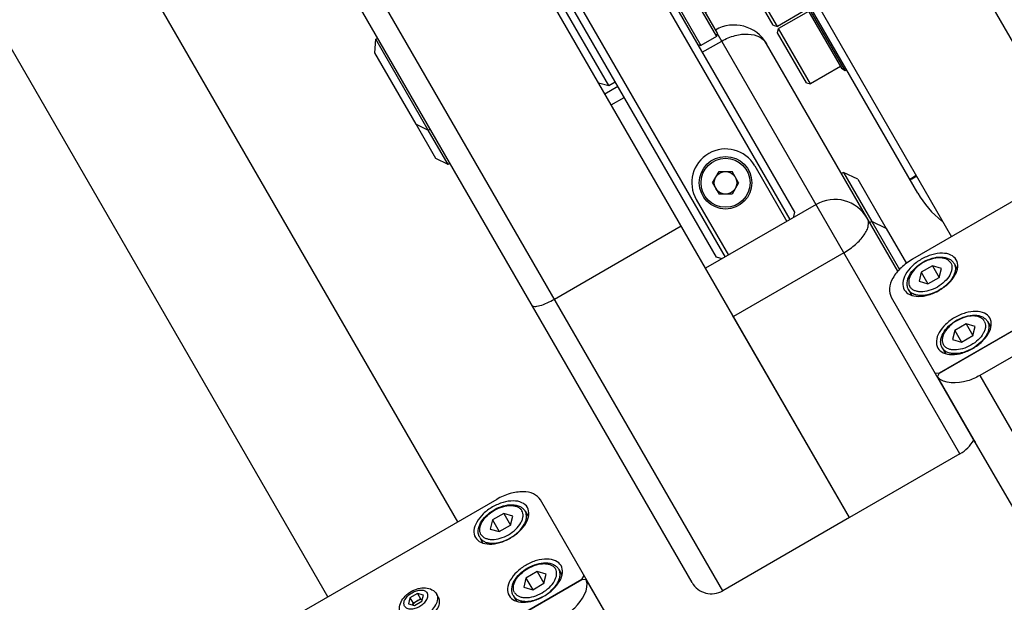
# Model space of a CAD drawing. Header units: millimetres. Extents: x 0 to 7560, y 0 to 5346.
# Tile 32 of 149: x 1535 to 1666, y 1109 to 1187. Entities that reach past the tile are written whole.
import ezdxf

# ---------------------------------------------------------------- set-up
doc = ezdxf.new("R2010")
doc.units = ezdxf.units.MM
for name, color, linetype in [('A2100203#AF2_ABL1377', 7, 'Continuous'), ('A2200401_ABL1312', 7, 'Continuous'), ('A2300501_ABL1332', 7, 'Continuous'), ('A2300601_ABL1316', 7, 'Continuous'), ('A2310201_ABL1508', 7, 'Continuous'), ('A2310201_ABL1534', 7, 'Continuous'), ('CSH-ST-M4-20_PBL1454', 7, 'Continuous'), ('CSH-ST-M4-20_PBL1455', 7, 'Continuous'), ('CSH-ST-M4-20_PBL1476', 7, 'Continuous'), ('CSH-ST-M4-20_PBL1480', 7, 'Continuous'), ('CSH-ST-M5-40_PBL1384', 7, 'Continuous'), ('CSH-ST-M5-40_PBL1385', 7, 'Continuous'), ('CSH-ST-M5-40_PBL1401', 7, 'Continuous'), ('CSH-ST-M5-40_PBL1406', 7, 'Continuous'), ('CSH-ST-M5-40_PBL1426', 7, 'Continuous'), ('CSH-ST-M5-40_PBL1427', 7, 'Continuous'), ('CSH-ST-M5-40_PBL1430', 7, 'Continuous'), ('M2002803_PBL1376', 7, 'Continuous'), ('M2100403_PBL1386', 7, 'Continuous'), ('M2100603_PBL1378', 7, 'Continuous'), ('M2100701_PLATE_PBL1379', 7, 'Continuous'), ('M2200901_PBL1313', 7, 'Continuous'), ('M2301901_PBL1461', 7, 'Continuous'), ('M2301901_PBL1474', 7, 'Continuous'), ('M2302501_PBL1425', 7, 'Continuous'), ('M2302701_PBL1446', 7, 'Continuous'), ('M2310301_PBL1509', 7, 'Continuous'), ('M2310301_PBL1535', 7, 'Continuous'), ('M9041802_PBL1429', 7, 'Continuous'), ('MISUMI_FCBBS3-5-25_PBL1424', 7, 'Continuous'), ('MISUMI_MTCSC6_PBL1421', 7, 'Continuous'), ('MISUMI_MTCSC6_PBL1428', 7, 'Continuous'), ('MISUMI_MTCSC8_PBL1465', 7, 'Continuous'), ('MISUMI_MTCSC8_PBL1466', 7, 'Continuous'), ('P9140510_BOLT_PBL1462', 7, 'Continuous'), ('SUAH-083-050-ASY-03PZ_REDUC#AF6_ABL1381', 7, 'Continuous'), ('ZEUS_32_050_INTERNAL_GEAR_1_PBL1388', 7, 'Continuous'), ('ZEUS_32_050_UNIT_ASM_1#AF6_ABL1382', 7, 'Continuous'), ('ZEUS_32_050_XRB_PBL1383', 7, 'Continuous'), ('아래쪽_5_VBL1311', 7, 'Continuous')]:
    doc.layers.add(name, color=color, linetype=linetype)

# ---------------------------------------------------------------- blocks, each defined once
blk = doc.blocks.new('M2200901_PBL1313', base_point=(1804.47, 1334.3))
at = {"layer": 'M2200901_PBL1313', "color": 7}
for p, q in [((1939.44, 1080.1), (1653.7, 1575.01)), ((1935.34, 1081.2), (1652.61, 1570.91)), ((1956.33, 1089.85), (1863.62, 1250.43)), ((1917, 1118.97), (1933.89, 1128.72)), ((1956.33, 1089.85), (1939.44, 1080.1))]:
    blk.add_line(p, q, dxfattribs=at)
blk.add_arc((1937.94, 1082.7), 3, 210, 300, dxfattribs=at)
blk.add_open_spline([(1914.02, 1118.12), (1914.08, 1118.02), (1914.36, 1117.97), (1914.7, 1118.01), (1915.62, 1118.23), (1916.38, 1118.61), (1917, 1118.97)], degree=3, knots=[0, 0, 0, 0, 0.115222, 0.211053, 0.333085, 1, 1, 1, 1], dxfattribs=at)
blk = doc.blocks.new('M9041802_PBL1429', base_point=(1948.64, 1122.33))
at = {"layer": 'M9041802_PBL1429', "color": 7}
for p, q in [((1971.05, 1098.35), (1938.7, 1154.38)), ((1936.7, 1151.85), (1939.3, 1153.35)), ((1962.77, 1122.69), (1945.28, 1152.99)), ((1923.73, 1146.32), (1925.46, 1147.32)), ((1924.58, 1144.85), (1926.31, 1145.85)), ((1951.87, 1131.57), (1937.15, 1123.07)), ((1955.58, 1125.15), (1940.86, 1116.65)), ((1956.33, 1089.85), (1940.75, 1116.83)), ((1971.05, 1098.35), (1956.33, 1089.85))]:
    blk.add_line(p, q, dxfattribs=at)
for centre, start, end in [((1940.95, 1150.49), 30, 120), ((1954.37, 1127.24), 30.0001, 119.9999), ((1968.55, 1102.68), 300, 330.011)]:
    blk.add_arc(centre, 5, start, end, dxfattribs=at)
for points, knots in [([(1939.3, 1153.35), (1939.85, 1153.67), (1941.01, 1154.15), (1942.76, 1154.38), (1944.31, 1154.04), (1945.06, 1153.37), (1945.28, 1152.99)], [0, 0, 0, 0, 0.294683, 0.565514, 0.798388, 1, 1, 1, 1]), ([(1955.58, 1125.15), (1956.13, 1125.47), (1957.13, 1126.17), (1958.13, 1127.23), (1958.65, 1128.12), (1958.91, 1128.86), (1958.87, 1129.45), (1958.7, 1129.74)], [0, 0, 0, 0, 0.321599, 0.606919, 0.72779, 0.832199, 1, 1, 1, 1])]:
    blk.add_open_spline(points, degree=3, knots=knots, dxfattribs=at)
blk = doc.blocks.new('MISUMI_MTCSC8_PBL1465', base_point=(1958.23, 1132.12))
at = {"layer": 'MISUMI_MTCSC8_PBL1465', "color": 7}
for p, q in [((1955.52, 1135.85), (1955.26, 1135.7)), ((1955.52, 1135.85), (1959.29, 1129.31)), ((1957.43, 1134.94), (1955.52, 1135.85)), ((1957.43, 1134.94), (1961.21, 1128.39))]:
    blk.add_line(p, q, dxfattribs=at)
blk = doc.blocks.new('MISUMI_MTCSC8_PBL1466', base_point=(1961.47, 1126.11))
at = {"layer": 'MISUMI_MTCSC8_PBL1466', "color": 7}
for p, q in [((1959.29, 1129.31), (1959.03, 1129.16)), ((1959.29, 1129.31), (1963, 1122.9)), ((1961.21, 1128.39), (1959.29, 1129.31)), ((1961.21, 1128.39), (1963.91, 1123.71))]:
    blk.add_line(p, q, dxfattribs=at)
blk = doc.blocks.new('A2200401_ABL1312', base_point=(1812.31, 1334.3))
at = {"layer": 'M2200901_PBL1313'}
blk.add_blockref('M2200901_PBL1313', (1804.47, 1334.3), dxfattribs=at)
at = {"layer": 'M9041802_PBL1429'}
blk.add_blockref('M9041802_PBL1429', (1948.64, 1122.33), dxfattribs=at)
at = {"layer": 'MISUMI_MTCSC8_PBL1465'}
blk.add_blockref('MISUMI_MTCSC8_PBL1465', (1958.23, 1132.12), dxfattribs=at)
at = {"layer": 'MISUMI_MTCSC8_PBL1466'}
blk.add_blockref('MISUMI_MTCSC8_PBL1466', (1961.47, 1126.11), dxfattribs=at)
blk = doc.blocks.new('MISUMI_FCBBS3-5-25_PBL1424', base_point=(1899.02, 1078.17))
at = {"layer": 'MISUMI_FCBBS3-5-25_PBL1424', "color": 7}
for p, q in [((1897.74, 1079.16), (1897.54, 1078.36)), ((1898.74, 1079.74), (1897.74, 1079.16)), ((1897.74, 1079.16), (1898.16, 1078.44)), ((1898.16, 1078.44), (1899.16, 1079.02)), ((1898.34, 1078.13), (1899.34, 1078.71)), ((1898.74, 1079.74), (1899.16, 1079.02)), ((1899.54, 1079.51), (1898.74, 1079.74)), ((1899.16, 1079.02), (1899.4, 1078.95)), ((1899.34, 1078.71), (1899.54, 1079.51)), ((1901.57, 1079.2), (1901.33, 1079.62)), ((1897.54, 1078.36), (1898.34, 1078.13)), ((1898.1, 1078.2), (1898.16, 1078.44)), ((1896.8, 1076.45), (1896.56, 1076.87))]:
    blk.add_line(p, q, dxfattribs=at)
for points, knots in [([(1896.56, 1076.87), (1896.41, 1077.13), (1896.26, 1077.75), (1896.52, 1078.66), (1897.1, 1079.44), (1897.9, 1080.05), (1898.83, 1080.44), (1899.79, 1080.55), (1900.71, 1080.32), (1901.18, 1079.88), (1901.33, 1079.62)], [0, 0, 0, 0, 0.118928, 0.239383, 0.366263, 0.500035, 0.6338, 0.760661, 0.881087, 1, 1, 1, 1]), ([(1897.03, 1078.06), (1896.96, 1078.18), (1896.9, 1078.51), (1897.09, 1079), (1897.48, 1079.47), (1898.01, 1079.86), (1898.61, 1080.13), (1899.21, 1080.22), (1899.73, 1080.14), (1899.99, 1079.93), (1900.06, 1079.81)], [0, 0, 0, 0, 0.095051, 0.209831, 0.34778, 0.5, 0.65222, 0.790169, 0.904949, 1, 1, 1, 1]), ([(1896.56, 1076.87), (1896.62, 1076.77), (1896.76, 1076.6), (1897.06, 1076.41), (1897.43, 1076.29), (1898.02, 1076.24), (1898.83, 1076.37), (1899.78, 1076.79), (1900.62, 1077.4), (1901.14, 1078.04), (1901.39, 1078.58), (1901.47, 1078.95), (1901.46, 1079.31), (1901.38, 1079.52), (1901.33, 1079.62)], [0, 0, 0, 0, 0.046425, 0.095837, 0.150341, 0.210855, 0.348318, 0.5, 0.651682, 0.789145, 0.849659, 0.904163, 0.953575, 1, 1, 1, 1]), ([(1896.8, 1076.45), (1896.86, 1076.36), (1897, 1076.18), (1897.3, 1075.99), (1897.67, 1075.88), (1898.26, 1075.82), (1899.08, 1075.96), (1900.02, 1076.37), (1900.86, 1076.98), (1901.38, 1077.62), (1901.63, 1078.16), (1901.71, 1078.54), (1901.7, 1078.89), (1901.62, 1079.11), (1901.57, 1079.2)], [0, 0, 0, 0, 0.046425, 0.095837, 0.150341, 0.210855, 0.348318, 0.5, 0.651682, 0.789145, 0.849659, 0.904163, 0.953575, 1, 1, 1, 1]), ([(1897.03, 1078.06), (1897.1, 1077.94), (1897.35, 1077.73), (1897.88, 1077.65), (1898.47, 1077.75), (1899.08, 1078.01), (1899.61, 1078.4), (1899.99, 1078.87), (1900.18, 1079.36), (1900.13, 1079.69), (1900.06, 1079.81)], [0, 0, 0, 0, 0.095051, 0.209831, 0.34778, 0.5, 0.65222, 0.790169, 0.904949, 1, 1, 1, 1]), ([(1898.66, 1078.73), (1898.6, 1078.7), (1898.39, 1078.56), (1898.2, 1078.36), (1898.12, 1078.19)], [0, 0, 0, 0, 0.2686, 1, 1, 1, 1]), ([(1899.4, 1078.93), (1899.34, 1078.93), (1899.08, 1078.92), (1898.83, 1078.83), (1898.66, 1078.73)], [0, 0, 0, 0, 0.227963, 1, 1, 1, 1])]:
    blk.add_open_spline(points, degree=3, knots=knots, dxfattribs=at)
blk = doc.blocks.new('M2302501_PBL1425', base_point=(1908.13, 1048.65))
at = {"layer": 'M2302501_PBL1425', "color": 7}
for p, q in [((1920.64, 1081.6), (1885.16, 1061.12)), ((1921.24, 1081.56), (1920.64, 1081.6)), ((1921.24, 1081.56), (1926.25, 1072.88)), ((1888.82, 1059.78), (1918.26, 1076.78)), ((1918.26, 1076.78), (1928.29, 1059.41)), ((1925.85, 1073.65), (1931.13, 1064.49)), ((1889.82, 1058.05), (1907.14, 1068.05)), ((1907.14, 1068.05), (1915.17, 1054.14)), ((1911.33, 1054.78), (1905.44, 1065)), ((1885.16, 1061.12), (1884.88, 1060.61)), ((1897.93, 1038), (1884.88, 1060.61)), ((1888.82, 1059.78), (1889.82, 1058.05)), ((1928.29, 1059.41), (1913.57, 1050.91)), ((1889.9, 1051.9), (1891.07, 1051.88)), ((1891.07, 1051.88), (1891.93, 1052.38)), ((1899.1, 1037.98), (1891.07, 1051.88)), ((1891.93, 1052.38), (1899.96, 1038.48)), ((1898.34, 1047.28), (1895.43, 1052.33)), ((1899.1, 1037.98), (1899.96, 1038.48)), ((1899.1, 1037.98), (1897.93, 1038)), ((1914.46, 1019.36), (1913.18, 1021.58)), ((1914.77, 1019.07), (1913.6, 1021.09)), ((1919.07, 1020.43), (1920.84, 1017.36)), ((1921.26, 1020.39), (1922.47, 1018.3)), ((1920.96, 1015.7), (1914.77, 1019.07))]:
    blk.add_line(p, q, dxfattribs=at)
blk.add_arc((1924.55, 1072.28), 1.8, 19.3661, 29.9592, dxfattribs=at)
for points, knots in [([(1918.26, 1076.78), (1918.78, 1077.08), (1920.31, 1078.15), (1921.68, 1080.3), (1921.24, 1081.56)], [0, 0, 0, 0, 0.308609, 1, 1, 1, 1]), ([(1905.44, 1065), (1905.32, 1065.21), (1905.22, 1065.77), (1905.55, 1066.61), (1906.21, 1067.41), (1906.81, 1067.85), (1907.14, 1068.05)], [0, 0, 0, 0, 0.190102, 0.419661, 0.695552, 1, 1, 1, 1]), ([(1931.13, 1064.49), (1931.33, 1064.14), (1931.49, 1063.2), (1930.94, 1061.8), (1929.85, 1060.46), (1928.85, 1059.73), (1928.29, 1059.41)], [0, 0, 0, 0, 0.190097, 0.419659, 0.69556, 1, 1, 1, 1]), ([(1885.32, 1059.83), (1885.44, 1059.63), (1885.88, 1059.26), (1886.78, 1059.13), (1887.8, 1059.29), (1888.48, 1059.59), (1888.82, 1059.78)], [0, 0, 0, 0, 0.190102, 0.419661, 0.695552, 1, 1, 1, 1]), ([(1889.82, 1058.05), (1889.48, 1057.85), (1888.8, 1057.56), (1887.78, 1057.39), (1886.89, 1057.53), (1886.45, 1057.89), (1886.33, 1058.1)], [0, 0, 0, 0, 0.304448, 0.580339, 0.809898, 1, 1, 1, 1]), ([(1915.17, 1054.14), (1914.83, 1053.95), (1914.23, 1053.51), (1913.58, 1052.71), (1913.25, 1051.87), (1913.34, 1051.3), (1913.46, 1051.1)], [0, 0, 0, 0, 0.304448, 0.580339, 0.809898, 1, 1, 1, 1]), ([(1891.93, 1052.38), (1892.27, 1052.57), (1892.95, 1052.87), (1893.97, 1053.04), (1894.87, 1052.9), (1895.31, 1052.54), (1895.43, 1052.33)], [0, 0, 0, 0, 0.304448, 0.580339, 0.809898, 1, 1, 1, 1]), ([(1903.45, 1038.43), (1903.33, 1038.64), (1902.89, 1039), (1902, 1039.14), (1900.98, 1038.97), (1900.29, 1038.67), (1899.96, 1038.48)], [0, 0, 0, 0, 0.190102, 0.419661, 0.695552, 1, 1, 1, 1])]:
    blk.add_open_spline(points, degree=3, knots=knots, dxfattribs=at)
blk.add_open_spline([(1914.77, 1019.07), (1914.65, 1019.14), (1914.53, 1019.24), (1914.46, 1019.36)], degree=3, dxfattribs=at)
blk = doc.blocks.new('CSH-ST-M4-20_PBL1454', base_point=(1910.19, 1089))
at = {"layer": 'CSH-ST-M4-20_PBL1454', "color": 7}
for p, q in [((1913.11, 1090.71), (1913.54, 1089.96)), ((1908.74, 1089.54), (1908.44, 1088.33)), ((1910.24, 1090.41), (1908.74, 1089.54)), ((1908.74, 1089.54), (1909.64, 1087.99)), ((1910.24, 1090.41), (1911.14, 1088.86)), ((1911.44, 1090.06), (1910.24, 1090.41)), ((1911.14, 1088.86), (1911.44, 1090.06)), ((1908.44, 1088.33), (1909.64, 1087.99)), ((1909.64, 1087.99), (1911.14, 1088.86)), ((1907.05, 1087.21), (1907.48, 1086.46))]:
    blk.add_line(p, q, dxfattribs=at)
for points, knots in [([(1907.05, 1087.21), (1906.97, 1087.34), (1906.85, 1087.64), (1906.82, 1088.32), (1907.13, 1089.22), (1907.9, 1090.16), (1908.94, 1090.93), (1910.13, 1091.45), (1911.32, 1091.64), (1912.26, 1091.46), (1912.83, 1091.09), (1913.03, 1090.84), (1913.11, 1090.71)], [0, 0, 0, 0, 0.051709, 0.10497, 0.221007, 0.35453, 0.500006, 0.645481, 0.779, 0.895033, 0.948292, 1, 1, 1, 1]), ([(1907.21, 1087.62), (1907.15, 1087.73), (1907.06, 1087.98), (1907.04, 1088.38), (1907.14, 1088.81), (1907.42, 1089.43), (1908.02, 1090.16), (1908.98, 1090.87), (1910.06, 1091.34), (1911, 1091.5), (1911.67, 1091.43), (1912.09, 1091.3), (1912.44, 1091.08), (1912.6, 1090.88), (1912.67, 1090.77)], [0, 0, 0, 0, 0.046426, 0.095837, 0.150341, 0.210855, 0.348318, 0.5, 0.651682, 0.789145, 0.849659, 0.904163, 0.953574, 1, 1, 1, 1]), ([(1907.05, 1087.21), (1907.12, 1087.09), (1907.3, 1086.86), (1907.68, 1086.62), (1908.15, 1086.47), (1908.9, 1086.4), (1909.94, 1086.58), (1911.15, 1087.1), (1912.21, 1087.89), (1912.88, 1088.7), (1913.19, 1089.38), (1913.3, 1089.86), (1913.28, 1090.31), (1913.18, 1090.59), (1913.11, 1090.71)], [0, 0, 0, 0, 0.046426, 0.095837, 0.150341, 0.210855, 0.348318, 0.5, 0.651682, 0.789145, 0.849659, 0.904163, 0.953574, 1, 1, 1, 1]), ([(1907.21, 1087.62), (1907.27, 1087.52), (1907.44, 1087.32), (1907.78, 1087.1), (1908.2, 1086.97), (1908.88, 1086.9), (1909.81, 1087.06), (1910.9, 1087.53), (1911.85, 1088.24), (1912.46, 1088.97), (1912.74, 1089.58), (1912.83, 1090.02), (1912.82, 1090.42), (1912.73, 1090.67), (1912.67, 1090.77)], [0, 0, 0, 0, 0.046426, 0.095837, 0.150341, 0.210855, 0.348318, 0.5, 0.651682, 0.789145, 0.849659, 0.904163, 0.953574, 1, 1, 1, 1])]:
    blk.add_open_spline(points, degree=3, knots=knots, dxfattribs=at)
blk = doc.blocks.new('CSH-ST-M4-20_PBL1455', base_point=(1914.67, 1081.26))
at = {"layer": 'CSH-ST-M4-20_PBL1455', "color": 7}
for p, q in [((1914.71, 1082.66), (1913.21, 1081.79)), ((1914.71, 1082.66), (1915.61, 1081.11)), ((1915.91, 1082.32), (1914.71, 1082.66)), ((1917.58, 1082.96), (1918.01, 1082.21)), ((1913.21, 1081.79), (1912.91, 1080.58)), ((1913.21, 1081.79), (1914.11, 1080.24)), ((1915.61, 1081.11), (1915.91, 1082.32)), ((1912.91, 1080.58), (1914.11, 1080.24)), ((1914.11, 1080.24), (1915.61, 1081.11)), ((1911.52, 1079.46), (1911.95, 1078.71))]:
    blk.add_line(p, q, dxfattribs=at)
for points, knots in [([(1911.52, 1079.46), (1911.44, 1079.59), (1911.33, 1079.9), (1911.29, 1080.57), (1911.61, 1081.47), (1912.37, 1082.41), (1913.41, 1083.18), (1914.6, 1083.7), (1915.8, 1083.89), (1916.73, 1083.71), (1917.3, 1083.34), (1917.5, 1083.09), (1917.58, 1082.96)], [0, 0, 0, 0, 0.051709, 0.10497, 0.221007, 0.35453, 0.500006, 0.645481, 0.779, 0.895033, 0.948292, 1, 1, 1, 1]), ([(1911.68, 1079.88), (1911.62, 1079.98), (1911.53, 1080.23), (1911.51, 1080.63), (1911.61, 1081.07), (1911.89, 1081.68), (1912.5, 1082.41), (1913.45, 1083.12), (1914.54, 1083.59), (1915.47, 1083.75), (1916.15, 1083.68), (1916.57, 1083.55), (1916.91, 1083.33), (1917.08, 1083.13), (1917.14, 1083.03)], [0, 0, 0, 0, 0.046426, 0.095837, 0.150341, 0.210855, 0.348318, 0.5, 0.651682, 0.789145, 0.849659, 0.904163, 0.953574, 1, 1, 1, 1]), ([(1911.52, 1079.46), (1911.59, 1079.34), (1911.77, 1079.11), (1912.16, 1078.87), (1912.63, 1078.73), (1913.38, 1078.65), (1914.41, 1078.83), (1915.62, 1079.35), (1916.68, 1080.14), (1917.35, 1080.95), (1917.66, 1081.63), (1917.77, 1082.11), (1917.75, 1082.57), (1917.65, 1082.84), (1917.58, 1082.96)], [0, 0, 0, 0, 0.046426, 0.095837, 0.150341, 0.210855, 0.348318, 0.5, 0.651682, 0.789145, 0.849659, 0.904163, 0.953574, 1, 1, 1, 1]), ([(1911.68, 1079.88), (1911.75, 1079.77), (1911.91, 1079.57), (1912.26, 1079.35), (1912.68, 1079.22), (1913.35, 1079.15), (1914.29, 1079.31), (1915.37, 1079.78), (1916.33, 1080.49), (1916.93, 1081.22), (1917.21, 1081.83), (1917.31, 1082.27), (1917.29, 1082.67), (1917.2, 1082.92), (1917.14, 1083.03)], [0, 0, 0, 0, 0.046426, 0.095837, 0.150341, 0.210855, 0.348318, 0.5, 0.651682, 0.789145, 0.849659, 0.904163, 0.953574, 1, 1, 1, 1])]:
    blk.add_open_spline(points, degree=3, knots=knots, dxfattribs=at)
blk = doc.blocks.new('M2301901_PBL1461', base_point=(1902.18, 1076.95))
at = {"layer": 'M2301901_PBL1461', "color": 7}
for p, q in [((1909.31, 1092.28), (1881.6, 1076.28)), ((1925.85, 1073.65), (1915.13, 1092.2)), ((1885.16, 1061.12), (1920.67, 1081.62)), ((1920.67, 1081.62), (1920.95, 1082.13)), ((1920.67, 1081.62), (1920.68, 1081.6)), ((1925.85, 1073.65), (1925.83, 1073.61)), ((1878.76, 1071.2), (1884.88, 1060.61)), ((1884.58, 1061.13), (1885.16, 1061.12))]:
    blk.add_line(p, q, dxfattribs=at)
for points, knots in [([(1915.13, 1092.2), (1914.93, 1092.55), (1914.2, 1093.15), (1912.71, 1093.38), (1911, 1093.1), (1909.87, 1092.6), (1909.31, 1092.28)], [0, 0, 0, 0, 0.190112, 0.419659, 0.695539, 1, 1, 1, 1]), ([(1913.4, 1091.2), (1913.24, 1091.48), (1912.65, 1091.96), (1911.46, 1092.14), (1910.1, 1091.92), (1908.72, 1091.32), (1907.5, 1090.42), (1906.63, 1089.35), (1906.19, 1088.23), (1906.31, 1087.48), (1906.47, 1087.2)], [0, 0, 0, 0, 0.095056, 0.20983, 0.347781, 0.5, 0.652219, 0.79017, 0.904944, 1, 1, 1, 1]), ([(1906.47, 1087.2), (1906.63, 1086.92), (1907.22, 1086.44), (1908.41, 1086.25), (1909.78, 1086.48), (1911.16, 1087.08), (1912.37, 1087.98), (1913.25, 1089.05), (1913.69, 1090.17), (1913.56, 1090.92), (1913.4, 1091.2)], [0, 0, 0, 0, 0.095056, 0.20983, 0.347781, 0.5, 0.652219, 0.79017, 0.904944, 1, 1, 1, 1]), ([(1917.88, 1083.45), (1917.72, 1083.73), (1917.13, 1084.21), (1915.93, 1084.39), (1914.57, 1084.17), (1913.19, 1083.57), (1911.98, 1082.67), (1911.1, 1081.6), (1910.66, 1080.48), (1910.79, 1079.73), (1910.95, 1079.45)], [0, 0, 0, 0, 0.095056, 0.20983, 0.347781, 0.5, 0.652219, 0.79017, 0.904944, 1, 1, 1, 1]), ([(1910.95, 1079.45), (1911.11, 1079.17), (1911.7, 1078.69), (1912.89, 1078.51), (1914.25, 1078.73), (1915.63, 1079.33), (1916.85, 1080.23), (1917.72, 1081.3), (1918.16, 1082.42), (1918.04, 1083.17), (1917.88, 1083.45)], [0, 0, 0, 0, 0.095056, 0.20983, 0.347781, 0.5, 0.652219, 0.79017, 0.904944, 1, 1, 1, 1]), ([(1881.6, 1076.28), (1881.04, 1075.96), (1880.05, 1075.23), (1878.95, 1073.89), (1878.41, 1072.48), (1878.56, 1071.55), (1878.76, 1071.2)], [0, 0, 0, 0, 0.304461, 0.580341, 0.809888, 1, 1, 1, 1]), ([(1887.42, 1076.2), (1887.26, 1076.48), (1886.67, 1076.96), (1885.48, 1077.14), (1884.12, 1076.92), (1882.74, 1076.32), (1881.52, 1075.42), (1880.65, 1074.35), (1880.21, 1073.23), (1880.33, 1072.48), (1880.49, 1072.2)], [0, 0, 0, 0, 0.095056, 0.20983, 0.347781, 0.5, 0.652219, 0.79017, 0.904944, 1, 1, 1, 1]), ([(1880.49, 1072.2), (1880.65, 1071.92), (1881.24, 1071.44), (1882.43, 1071.25), (1883.8, 1071.48), (1885.18, 1072.08), (1886.39, 1072.98), (1887.27, 1074.05), (1887.7, 1075.17), (1887.58, 1075.92), (1887.42, 1076.2)], [0, 0, 0, 0, 0.095056, 0.20983, 0.347781, 0.5, 0.652219, 0.79017, 0.904944, 1, 1, 1, 1]), ([(1891.89, 1068.45), (1891.73, 1068.73), (1891.15, 1069.21), (1889.95, 1069.39), (1888.59, 1069.17), (1887.21, 1068.57), (1886, 1067.67), (1885.12, 1066.6), (1884.68, 1065.48), (1884.81, 1064.73), (1884.97, 1064.45)], [0, 0, 0, 0, 0.095056, 0.20983, 0.347781, 0.5, 0.652219, 0.79017, 0.904944, 1, 1, 1, 1]), ([(1884.97, 1064.45), (1885.13, 1064.17), (1885.72, 1063.69), (1886.91, 1063.51), (1888.27, 1063.73), (1889.65, 1064.33), (1890.87, 1065.23), (1891.74, 1066.3), (1892.18, 1067.42), (1892.06, 1068.17), (1891.89, 1068.45)], [0, 0, 0, 0, 0.095056, 0.20983, 0.347781, 0.5, 0.652219, 0.79017, 0.904944, 1, 1, 1, 1])]:
    blk.add_open_spline(points, degree=3, knots=knots, dxfattribs=at)
blk = doc.blocks.new('M2310301_PBL1535', base_point=(1781.59, 1281.51))
at = {"layer": 'M2310301_PBL1535', "color": 7}
for p, q in [((1904.12, 1089.28), (1676.38, 1483.74)), ((1886.8, 1079.28), (1659.05, 1473.74))]:
    blk.add_line(p, q, dxfattribs=at)
blk = doc.blocks.new('A2310201_ABL1534', base_point=(1781.59, 1281.51))
at = {"layer": 'M2310301_PBL1535'}
blk.add_blockref('M2310301_PBL1535', (1781.59, 1281.51), dxfattribs=at)
blk = doc.blocks.new('A2300601_ABL1316', base_point=(1787.6, 1278.08))
at = {"layer": 'A2310201_ABL1534'}
blk.add_blockref('A2310201_ABL1534', (1781.59, 1281.51), dxfattribs=at)
at = {"layer": 'CSH-ST-M4-20_PBL1454'}
blk.add_blockref('CSH-ST-M4-20_PBL1454', (1910.19, 1089), dxfattribs=at)
at = {"layer": 'CSH-ST-M4-20_PBL1455'}
blk.add_blockref('CSH-ST-M4-20_PBL1455', (1914.67, 1081.26), dxfattribs=at)
at = {"layer": 'M2301901_PBL1461'}
blk.add_blockref('M2301901_PBL1461', (1902.18, 1076.95), dxfattribs=at)
at = {"layer": 'M2302501_PBL1425'}
blk.add_blockref('M2302501_PBL1425', (1908.13, 1048.65), dxfattribs=at)
at = {"layer": 'MISUMI_FCBBS3-5-25_PBL1424'}
blk.add_blockref('MISUMI_FCBBS3-5-25_PBL1424', (1899.02, 1078.17), dxfattribs=at)
blk = doc.blocks.new('M2002803_PBL1376', base_point=(2002.36, 1247.73))
at = {"layer": 'M2002803_PBL1376', "color": 7}
blk.add_line((1965.42, 1133.09), (1875.42, 1288.98), dxfattribs=at)
for centre, radius, start, end in [((1993.81, 1086.42), 56.74, 120.2475, 121.2574), ((1994.03, 1086.13), 57, 120.2829, 121.2928), ((1976.68, 1139.59), 13, 210, 231.8765)]:
    blk.add_arc(centre, radius, start, end, dxfattribs=at)
blk = doc.blocks.new('M2100603_PBL1378', base_point=(1903.94, 1200.37))
at = {"layer": 'M2100603_PBL1378', "color": 7}
for p, q in [((1858.87, 1273.65), (1863.63, 1276.4)), ((1948.4, 1129.57), (1863.63, 1276.4)), ((1865, 1276.03), (1863.63, 1276.4)), ((1938.61, 1124.54), (1865.53, 1251.11)), ((1866.4, 1251.61), (1939.74, 1124.57)), ((1905.99, 1205.03), (1949, 1130.54)), ((1943.7, 1136.72), (1947.97, 1129.32)), ((1935.91, 1132.22), (1940.18, 1124.82)), ((1949, 1130.54), (1948.8, 1129.8)), ((1939.35, 1124.34), (1938.61, 1124.54))]:
    blk.add_line(p, q, dxfattribs=at)
blk.add_arc((1939.81, 1134.47), 4.5, 30, 210, dxfattribs=at)
blk = doc.blocks.new('M2100701_PLATE_PBL1379', base_point=(1886.55, 1241.71))
at = {"layer": 'M2100701_PLATE_PBL1379', "color": 7}
for p, q in [((1864.5, 1276.9), (1867.1, 1278.4)), ((1867.1, 1278.4), (1908.6, 1206.52)), ((1906, 1205.02), (1864.5, 1276.9)), ((1908.08, 1207.41), (1905.48, 1205.91)), ((1908.6, 1206.52), (1906, 1205.02))]:
    blk.add_line(p, q, dxfattribs=at)
blk = doc.blocks.new('ZEUS_32_050_XRB_PBL1383', base_point=(1920.33, 1210.98))
at = {"layer": 'ZEUS_32_050_XRB_PBL1383', "color": 7}
for p, q in [((1884.74, 1272.42), (1884.92, 1272.52)), ((1884.74, 1271.84), (1884.74, 1272.42)), ((1955.74, 1149.44), (1884.74, 1272.42)), ((1884.74, 1271.84), (1955.24, 1149.73)), ((1892.67, 1256.1), (1900.5, 1242.54)), ((1893.18, 1256.4), (1901.01, 1242.84)), ((1904.75, 1235.18), (1917, 1213.97)), ((1905.26, 1235.48), (1917.51, 1214.26)), ((1921.25, 1206.6), (1933.5, 1185.39)), ((1921.76, 1206.9), (1934.01, 1185.68)), ((1937.75, 1178.03), (1945.5, 1164.6)), ((1938.26, 1178.32), (1946.09, 1164.76)), ((1955.24, 1149.73), (1955.74, 1149.44)), ((1955.74, 1149.44), (1955.92, 1149.55))]:
    blk.add_line(p, q, dxfattribs=at)
blk = doc.blocks.new('ZEUS_32_050_INTERNAL_GEAR_1_PBL1388', base_point=(1913.58, 1206.54))
at = {"layer": 'ZEUS_32_050_INTERNAL_GEAR_1_PBL1388', "color": 7}
for p, q in [((1882.1, 1252.42), (1888.16, 1255.92)), ((1900.07, 1242.29), (1892.24, 1255.85)), ((1916.57, 1213.72), (1904.32, 1234.93)), ((1933.07, 1185.14), (1920.82, 1206.35)), ((1945.07, 1164.35), (1937.32, 1177.78)), ((1937.1, 1157.15), (1943.16, 1160.65))]:
    blk.add_line(p, q, dxfattribs=at)
blk = doc.blocks.new('ZEUS_32_050_UNIT_ASM_1#AF6_ABL1382', base_point=(1919.01, 1210.98))
at = {"layer": 'ZEUS_32_050_INTERNAL_GEAR_1_PBL1388'}
blk.add_blockref('ZEUS_32_050_INTERNAL_GEAR_1_PBL1388', (1913.58, 1206.54), dxfattribs=at)
at = {"layer": 'ZEUS_32_050_XRB_PBL1383'}
blk.add_blockref('ZEUS_32_050_XRB_PBL1383', (1920.33, 1210.98), dxfattribs=at)
blk = doc.blocks.new('SUAH-083-050-ASY-03PZ_REDUC#AF6_ABL1381', base_point=(1919.01, 1210.98))
at = {"layer": 'ZEUS_32_050_UNIT_ASM_1#AF6_ABL1382'}
blk.add_blockref('ZEUS_32_050_UNIT_ASM_1#AF6_ABL1382', (1919.01, 1210.98), dxfattribs=at)
blk = doc.blocks.new('CSH-ST-M5-40_PBL1384', base_point=(1884.93, 1266.79))
at = {"layer": 'CSH-ST-M5-40_PBL1384', "color": 7}
for p, q in [((1884.87, 1271.62), (1880.88, 1269.32)), ((1880.74, 1268.78), (1880.88, 1269.32)), ((1885.13, 1261.96), (1880.88, 1269.32)), ((1884.59, 1262.11), (1880.74, 1268.78)), ((1889.12, 1264.26), (1885.13, 1261.96)), ((1884.59, 1262.11), (1885.13, 1261.96))]:
    blk.add_line(p, q, dxfattribs=at)
blk = doc.blocks.new('CSH-ST-M5-40_PBL1385', base_point=(1889.35, 1259.14))
at = {"layer": 'CSH-ST-M5-40_PBL1385', "color": 7}
for p, q in [((1889.29, 1263.97), (1885.3, 1261.67)), ((1885.16, 1261.12), (1885.3, 1261.67)), ((1889.01, 1254.45), (1885.16, 1261.12)), ((1889.55, 1254.3), (1885.3, 1261.67)), ((1893.54, 1256.6), (1889.55, 1254.3)), ((1889.01, 1254.45), (1889.55, 1254.3))]:
    blk.add_line(p, q, dxfattribs=at)
blk = doc.blocks.new('M2100403_PBL1386', base_point=(1902.79, 1197.04))
at = {"layer": 'M2100403_PBL1386', "color": 7}
for p, q in [((1866.88, 1244.78), (1867.24, 1246.15)), ((1867.24, 1246.15), (1868.11, 1246.65)), ((1924.24, 1147.42), (1867.24, 1246.15)), ((1908.34, 1206.37), (1938.59, 1153.97)), ((1908.6, 1206.52), (1938.7, 1154.38)), ((1906.26, 1205.17), (1936.51, 1152.77)), ((1938.59, 1153.97), (1936.51, 1152.77)), ((1938.7, 1154.38), (1938.59, 1153.97)), ((1936.1, 1152.88), (1936.51, 1152.77)), ((1922.88, 1147.79), (1924.24, 1147.42)), ((1924.24, 1147.42), (1925.11, 1147.92))]:
    blk.add_line(p, q, dxfattribs=at)
blk = doc.blocks.new('CSH-ST-M5-40_PBL1401', base_point=(1901.43, 1238.21))
at = {"layer": 'CSH-ST-M5-40_PBL1401', "color": 7}
for p, q in [((1901.37, 1243.04), (1897.38, 1240.74)), ((1897.24, 1240.2), (1897.38, 1240.74)), ((1901.09, 1233.53), (1897.24, 1240.2)), ((1901.63, 1233.38), (1897.38, 1240.74)), ((1905.62, 1235.68), (1901.63, 1233.38)), ((1901.09, 1233.53), (1901.63, 1233.38))]:
    blk.add_line(p, q, dxfattribs=at)
blk = doc.blocks.new('CSH-ST-M5-40_PBL1406', base_point=(1917.93, 1209.64))
at = {"layer": 'CSH-ST-M5-40_PBL1406', "color": 7}
for p, q in [((1913.88, 1212.17), (1917.87, 1214.47)), ((1913.88, 1212.17), (1913.74, 1211.62)), ((1917.59, 1204.95), (1913.74, 1211.62)), ((1918.13, 1204.8), (1913.88, 1212.17)), ((1918.13, 1204.8), (1922.12, 1207.1)), ((1918.13, 1204.8), (1917.59, 1204.95))]:
    blk.add_line(p, q, dxfattribs=at)
blk = doc.blocks.new('CSH-ST-M5-40_PBL1426', base_point=(1934.43, 1181.06))
at = {"layer": 'CSH-ST-M5-40_PBL1426', "color": 7}
for p, q in [((1934.37, 1185.89), (1930.38, 1183.59)), ((1930.24, 1183.04), (1930.38, 1183.59)), ((1934.09, 1176.37), (1930.24, 1183.04)), ((1934.63, 1176.23), (1930.38, 1183.59)), ((1938.62, 1178.53), (1934.63, 1176.23)), ((1934.09, 1176.37), (1934.63, 1176.23))]:
    blk.add_line(p, q, dxfattribs=at)
blk = doc.blocks.new('CSH-ST-M5-40_PBL1427', base_point=(1946.51, 1160.14))
at = {"layer": 'CSH-ST-M5-40_PBL1427', "color": 7}
for p, q in [((1946.45, 1164.97), (1942.46, 1162.67)), ((1942.32, 1162.12), (1942.46, 1162.67)), ((1946.17, 1155.45), (1942.32, 1162.12)), ((1946.71, 1155.3), (1942.46, 1162.67)), ((1950.7, 1157.6), (1946.71, 1155.3)), ((1946.17, 1155.45), (1946.71, 1155.3))]:
    blk.add_line(p, q, dxfattribs=at)
blk = doc.blocks.new('CSH-ST-M5-40_PBL1430', base_point=(1950.93, 1152.48))
at = {"layer": 'CSH-ST-M5-40_PBL1430', "color": 7}
for p, q in [((1950.87, 1157.31), (1946.88, 1155.01)), ((1946.74, 1154.46), (1946.88, 1155.01)), ((1951.13, 1147.65), (1946.88, 1155.01)), ((1950.59, 1147.79), (1946.74, 1154.46)), ((1955.12, 1149.95), (1951.13, 1147.65)), ((1950.59, 1147.79), (1951.13, 1147.65))]:
    blk.add_line(p, q, dxfattribs=at)
blk = doc.blocks.new('P9140510_BOLT_PBL1462', base_point=(1939.81, 1134.47))
at = {"layer": 'P9140510_BOLT_PBL1462', "color": 7}
for p, q in [((1938.07, 1134.47), (1938.94, 1135.97)), ((1938.94, 1135.97), (1940.67, 1135.97)), ((1941.54, 1134.47), (1940.67, 1135.97)), ((1938.07, 1134.47), (1938.94, 1132.97)), ((1941.54, 1134.47), (1940.67, 1132.97)), ((1940.67, 1132.97), (1938.94, 1132.97))]:
    blk.add_line(p, q, dxfattribs=at)
for radius in [3.5, 3.27, 1.5]:
    blk.add_circle((1939.81, 1134.47), radius, dxfattribs=at)
blk = doc.blocks.new('A2100203#AF2_ABL1377', base_point=(1907.4, 1201.37))
at = {"layer": 'CSH-ST-M5-40_PBL1384'}
blk.add_blockref('CSH-ST-M5-40_PBL1384', (1884.93, 1266.79), dxfattribs=at)
at = {"layer": 'CSH-ST-M5-40_PBL1385'}
blk.add_blockref('CSH-ST-M5-40_PBL1385', (1889.35, 1259.14), dxfattribs=at)
at = {"layer": 'CSH-ST-M5-40_PBL1401'}
blk.add_blockref('CSH-ST-M5-40_PBL1401', (1901.43, 1238.21), dxfattribs=at)
at = {"layer": 'CSH-ST-M5-40_PBL1406'}
blk.add_blockref('CSH-ST-M5-40_PBL1406', (1917.93, 1209.64), dxfattribs=at)
at = {"layer": 'CSH-ST-M5-40_PBL1426'}
blk.add_blockref('CSH-ST-M5-40_PBL1426', (1934.43, 1181.06), dxfattribs=at)
at = {"layer": 'CSH-ST-M5-40_PBL1427'}
blk.add_blockref('CSH-ST-M5-40_PBL1427', (1946.51, 1160.14), dxfattribs=at)
at = {"layer": 'CSH-ST-M5-40_PBL1430'}
blk.add_blockref('CSH-ST-M5-40_PBL1430', (1950.93, 1152.48), dxfattribs=at)
at = {"layer": 'M2100403_PBL1386'}
blk.add_blockref('M2100403_PBL1386', (1902.79, 1197.04), dxfattribs=at)
at = {"layer": 'M2100603_PBL1378'}
blk.add_blockref('M2100603_PBL1378', (1903.94, 1200.37), dxfattribs=at)
at = {"layer": 'M2100701_PLATE_PBL1379'}
blk.add_blockref('M2100701_PLATE_PBL1379', (1886.55, 1241.71), dxfattribs=at)
at = {"layer": 'P9140510_BOLT_PBL1462'}
blk.add_blockref('P9140510_BOLT_PBL1462', (1939.81, 1134.47), dxfattribs=at)
at = {"layer": 'SUAH-083-050-ASY-03PZ_REDUC#AF6_ABL1381'}
blk.add_blockref('SUAH-083-050-ASY-03PZ_REDUC#AF6_ABL1381', (1919.01, 1210.98), dxfattribs=at)
blk = doc.blocks.new('MISUMI_MTCSC6_PBL1421', base_point=(1896.76, 1147.62))
at = {"layer": 'MISUMI_MTCSC6_PBL1421', "color": 7}
for p, q in [((1893.08, 1151.8), (1893.19, 1153.6)), ((1893.19, 1153.6), (1893.45, 1153.75)), ((1900.19, 1141.48), (1893.19, 1153.6)), ((1898.58, 1142.28), (1893.08, 1151.8)), ((1898.58, 1142.28), (1900.19, 1141.48)), ((1900.19, 1141.48), (1900.45, 1141.63))]:
    blk.add_line(p, q, dxfattribs=at)
blk = doc.blocks.new('MISUMI_MTCSC6_PBL1428', base_point=(1900.83, 1139.6))
at = {"layer": 'MISUMI_MTCSC6_PBL1428', "color": 7}
for p, q in [((1901.21, 1137.72), (1898.58, 1142.28)), ((1902.83, 1136.92), (1900.19, 1141.48)), ((1902.83, 1136.92), (1901.21, 1137.72)), ((1903.09, 1137.07), (1902.83, 1136.92))]:
    blk.add_line(p, q, dxfattribs=at)
blk = doc.blocks.new('M2302701_PBL1446', base_point=(1908.13, 938.05))
at = {"layer": 'M2302701_PBL1446', "color": 7}
for p, q in [((1920.96, 971), (1914.77, 967.63)), ((1919.07, 966.27), (1920.84, 969.34)), ((1914.46, 967.34), (1913.18, 965.12)), ((1914.77, 967.63), (1913.6, 965.61)), ((1921.26, 966.31), (1922.47, 968.4)), ((1884.88, 926.09), (1897.93, 948.7)), ((1899.1, 948.72), (1891.07, 934.82)), ((1891.93, 934.32), (1899.96, 948.22)), ((1899.1, 948.72), (1897.93, 948.7)), ((1899.1, 948.72), (1899.96, 948.22)), ((1898.34, 939.42), (1895.43, 934.37)), ((1928.29, 927.29), (1913.57, 935.79)), ((1889.9, 934.8), (1891.07, 934.82)), ((1891.07, 934.82), (1891.93, 934.32)), ((1911.33, 931.92), (1905.44, 921.7)), ((1907.14, 918.65), (1915.17, 932.55)), ((1888.82, 926.91), (1889.82, 928.65)), ((1889.82, 928.65), (1907.14, 918.65)), ((1888.82, 926.91), (1918.26, 909.91)), ((1918.26, 909.91), (1928.29, 927.29)), ((1885.16, 925.58), (1884.88, 926.09)), ((1920.64, 905.1), (1885.16, 925.58)), ((1925.85, 913.05), (1931.13, 922.21)), ((1921.24, 905.13), (1926.25, 913.82)), ((1921.24, 905.13), (1920.64, 905.1))]:
    blk.add_line(p, q, dxfattribs=at)
blk.add_arc((1924.55, 914.42), 1.8, 330.0408, 340.6339, dxfattribs=at)
blk.add_open_spline([(1914.77, 967.63), (1914.65, 967.56), (1914.53, 967.46), (1914.46, 967.34)], degree=3, dxfattribs=at)
for points, knots in [([(1903.45, 948.27), (1903.33, 948.06), (1902.89, 947.7), (1902, 947.56), (1900.98, 947.73), (1900.29, 948.03), (1899.96, 948.22)], [0, 0, 0, 0, 0.190102, 0.419661, 0.695552, 1, 1, 1, 1]), ([(1891.93, 934.32), (1892.27, 934.13), (1892.95, 933.83), (1893.97, 933.66), (1894.87, 933.8), (1895.31, 934.16), (1895.43, 934.37)], [0, 0, 0, 0, 0.304448, 0.580339, 0.809898, 1, 1, 1, 1]), ([(1915.17, 932.55), (1914.83, 932.75), (1914.23, 933.19), (1913.58, 933.99), (1913.25, 934.83), (1913.34, 935.4), (1913.46, 935.6)], [0, 0, 0, 0, 0.304448, 0.580339, 0.809898, 1, 1, 1, 1]), ([(1889.82, 928.65), (1889.48, 928.84), (1888.8, 929.14), (1887.78, 929.31), (1886.89, 929.17), (1886.45, 928.81), (1886.33, 928.6)], [0, 0, 0, 0, 0.304448, 0.580339, 0.809898, 1, 1, 1, 1]), ([(1885.32, 926.86), (1885.44, 927.07), (1885.88, 927.43), (1886.78, 927.57), (1887.8, 927.4), (1888.48, 927.11), (1888.82, 926.91)], [0, 0, 0, 0, 0.190102, 0.419661, 0.695552, 1, 1, 1, 1]), ([(1931.13, 922.21), (1931.33, 922.56), (1931.49, 923.49), (1930.94, 924.9), (1929.85, 926.24), (1928.85, 926.97), (1928.29, 927.29)], [0, 0, 0, 0, 0.190097, 0.419659, 0.69556, 1, 1, 1, 1]), ([(1905.44, 921.7), (1905.32, 921.49), (1905.22, 920.93), (1905.55, 920.09), (1906.21, 919.29), (1906.81, 918.84), (1907.14, 918.65)], [0, 0, 0, 0, 0.190102, 0.419661, 0.695552, 1, 1, 1, 1]), ([(1918.26, 909.91), (1918.78, 909.62), (1920.31, 908.55), (1921.68, 906.4), (1921.24, 905.13)], [0, 0, 0, 0, 0.308609, 1, 1, 1, 1])]:
    blk.add_open_spline(points, degree=3, knots=knots, dxfattribs=at)
blk = doc.blocks.new('M2301901_PBL1474', base_point=(1902.18, 909.75))
at = {"layer": 'M2301901_PBL1474', "color": 7}
for p, q in [((1878.76, 915.5), (1884.88, 926.09)), ((1885.16, 925.58), (1884.58, 925.57)), ((1920.67, 905.08), (1885.16, 925.58)), ((1915.13, 894.5), (1925.85, 913.05)), ((1925.83, 913.08), (1925.85, 913.05)), ((1881.6, 910.42), (1909.31, 894.42)), ((1920.67, 905.08), (1920.68, 905.1)), ((1920.95, 904.57), (1920.67, 905.08))]:
    blk.add_line(p, q, dxfattribs=at)
for points, knots in [([(1891.89, 918.25), (1892.06, 918.53), (1892.18, 919.28), (1891.74, 920.4), (1890.87, 921.47), (1889.65, 922.37), (1888.27, 922.97), (1886.91, 923.19), (1885.72, 923.01), (1885.13, 922.53), (1884.97, 922.25)], [0, 0, 0, 0, 0.095056, 0.20983, 0.347781, 0.5, 0.652219, 0.79017, 0.904944, 1, 1, 1, 1]), ([(1884.97, 922.25), (1884.81, 921.97), (1884.68, 921.22), (1885.12, 920.1), (1886, 919.03), (1887.21, 918.13), (1888.59, 917.53), (1889.95, 917.3), (1891.15, 917.49), (1891.73, 917.97), (1891.89, 918.25)], [0, 0, 0, 0, 0.095056, 0.20983, 0.347781, 0.5, 0.652219, 0.79017, 0.904944, 1, 1, 1, 1]), ([(1878.76, 915.5), (1878.56, 915.15), (1878.41, 914.21), (1878.95, 912.81), (1880.05, 911.47), (1881.04, 910.74), (1881.6, 910.42)], [0, 0, 0, 0, 0.190112, 0.419659, 0.695539, 1, 1, 1, 1]), ([(1887.42, 910.5), (1887.58, 910.78), (1887.7, 911.53), (1887.27, 912.65), (1886.39, 913.72), (1885.18, 914.62), (1883.8, 915.22), (1882.43, 915.44), (1881.24, 915.26), (1880.65, 914.78), (1880.49, 914.5)], [0, 0, 0, 0, 0.095056, 0.20983, 0.347781, 0.5, 0.652219, 0.79017, 0.904944, 1, 1, 1, 1]), ([(1880.49, 914.5), (1880.33, 914.22), (1880.21, 913.47), (1880.65, 912.35), (1881.52, 911.28), (1882.74, 910.38), (1884.12, 909.78), (1885.48, 909.56), (1886.67, 909.74), (1887.26, 910.22), (1887.42, 910.5)], [0, 0, 0, 0, 0.095056, 0.20983, 0.347781, 0.5, 0.652219, 0.79017, 0.904944, 1, 1, 1, 1]), ([(1917.88, 903.25), (1918.04, 903.53), (1918.16, 904.28), (1917.72, 905.4), (1916.85, 906.47), (1915.63, 907.37), (1914.25, 907.97), (1912.89, 908.19), (1911.7, 908.01), (1911.11, 907.53), (1910.95, 907.25)], [0, 0, 0, 0, 0.095056, 0.20983, 0.347781, 0.5, 0.652219, 0.79017, 0.904944, 1, 1, 1, 1]), ([(1910.95, 907.25), (1910.79, 906.97), (1910.66, 906.22), (1911.1, 905.1), (1911.98, 904.03), (1913.19, 903.13), (1914.57, 902.53), (1915.93, 902.3), (1917.13, 902.49), (1917.72, 902.97), (1917.88, 903.25)], [0, 0, 0, 0, 0.095056, 0.20983, 0.347781, 0.5, 0.652219, 0.79017, 0.904944, 1, 1, 1, 1]), ([(1913.4, 895.5), (1913.56, 895.78), (1913.69, 896.53), (1913.25, 897.65), (1912.37, 898.72), (1911.16, 899.62), (1909.78, 900.22), (1908.41, 900.44), (1907.22, 900.26), (1906.63, 899.78), (1906.47, 899.5)], [0, 0, 0, 0, 0.095056, 0.20983, 0.347781, 0.5, 0.652219, 0.79017, 0.904944, 1, 1, 1, 1]), ([(1906.47, 899.5), (1906.31, 899.22), (1906.19, 898.47), (1906.63, 897.35), (1907.5, 896.28), (1908.72, 895.38), (1910.1, 894.78), (1911.46, 894.56), (1912.65, 894.74), (1913.24, 895.22), (1913.4, 895.5)], [0, 0, 0, 0, 0.095056, 0.20983, 0.347781, 0.5, 0.652219, 0.79017, 0.904944, 1, 1, 1, 1]), ([(1909.31, 894.42), (1909.87, 894.1), (1911, 893.6), (1912.71, 893.32), (1914.2, 893.55), (1914.93, 894.15), (1915.13, 894.5)], [0, 0, 0, 0, 0.304461, 0.580341, 0.809888, 1, 1, 1, 1])]:
    blk.add_open_spline(points, degree=3, knots=knots, dxfattribs=at)
blk = doc.blocks.new('CSH-ST-M4-20_PBL1476', base_point=(1910.19, 897.69))
at = {"layer": 'CSH-ST-M4-20_PBL1476', "color": 7}
for p, q in [((1907.05, 899.49), (1907.48, 900.24)), ((1909.64, 898.71), (1908.44, 898.37)), ((1908.44, 898.37), (1908.74, 897.16)), ((1908.74, 897.16), (1909.64, 898.71)), ((1911.14, 897.84), (1909.64, 898.71)), ((1910.24, 896.29), (1911.14, 897.84)), ((1911.44, 896.63), (1911.14, 897.84)), ((1908.74, 897.16), (1910.24, 896.29)), ((1910.24, 896.29), (1911.44, 896.63)), ((1913.11, 895.99), (1913.54, 896.74))]:
    blk.add_line(p, q, dxfattribs=at)
for points, knots in [([(1907.05, 899.49), (1907.12, 899.61), (1907.3, 899.84), (1907.68, 900.08), (1908.15, 900.22), (1908.9, 900.29), (1909.94, 900.12), (1911.15, 899.59), (1912.21, 898.81), (1912.88, 898), (1913.19, 897.32), (1913.3, 896.84), (1913.28, 896.38), (1913.18, 896.11), (1913.11, 895.99)], [0, 0, 0, 0, 0.046426, 0.095837, 0.150341, 0.210855, 0.348318, 0.5, 0.651682, 0.789145, 0.849659, 0.904163, 0.953574, 1, 1, 1, 1]), ([(1913.11, 895.99), (1913.03, 895.86), (1912.83, 895.61), (1912.26, 895.24), (1911.32, 895.06), (1910.13, 895.25), (1908.94, 895.77), (1907.9, 896.54), (1907.13, 897.48), (1906.82, 898.38), (1906.85, 899.05), (1906.97, 899.36), (1907.05, 899.49)], [0, 0, 0, 0, 0.051709, 0.10497, 0.221007, 0.35453, 0.500006, 0.645481, 0.779, 0.895033, 0.948292, 1, 1, 1, 1]), ([(1907.21, 899.07), (1907.15, 898.97), (1907.06, 898.72), (1907.04, 898.32), (1907.14, 897.88), (1907.42, 897.27), (1908.02, 896.54), (1908.98, 895.83), (1910.06, 895.36), (1911, 895.2), (1911.67, 895.27), (1912.09, 895.4), (1912.44, 895.62), (1912.6, 895.82), (1912.67, 895.92)], [0, 0, 0, 0, 0.046426, 0.095837, 0.150341, 0.210855, 0.348318, 0.5, 0.651682, 0.789145, 0.849659, 0.904163, 0.953574, 1, 1, 1, 1]), ([(1907.21, 899.07), (1907.27, 899.18), (1907.44, 899.38), (1907.78, 899.6), (1908.2, 899.73), (1908.88, 899.8), (1909.81, 899.64), (1910.9, 899.17), (1911.85, 898.46), (1912.46, 897.73), (1912.74, 897.11), (1912.83, 896.68), (1912.82, 896.28), (1912.73, 896.03), (1912.67, 895.92)], [0, 0, 0, 0, 0.046426, 0.095837, 0.150341, 0.210855, 0.348318, 0.5, 0.651682, 0.789145, 0.849659, 0.904163, 0.953574, 1, 1, 1, 1])]:
    blk.add_open_spline(points, degree=3, knots=knots, dxfattribs=at)
blk = doc.blocks.new('CSH-ST-M4-20_PBL1480', base_point=(1914.67, 905.44))
at = {"layer": 'CSH-ST-M4-20_PBL1480', "color": 7}
for p, q in [((1911.52, 907.24), (1911.95, 907.99)), ((1914.11, 906.46), (1912.91, 906.11)), ((1912.91, 906.11), (1913.21, 904.91)), ((1913.21, 904.91), (1914.11, 906.46)), ((1915.61, 905.59), (1914.11, 906.46)), ((1914.71, 904.04), (1915.61, 905.59)), ((1915.91, 904.38), (1915.61, 905.59)), ((1913.21, 904.91), (1914.71, 904.04)), ((1914.71, 904.04), (1915.91, 904.38)), ((1917.58, 903.74), (1918.01, 904.49))]:
    blk.add_line(p, q, dxfattribs=at)
for points, knots in [([(1917.58, 903.74), (1917.5, 903.61), (1917.3, 903.36), (1916.73, 902.98), (1915.8, 902.81), (1914.6, 903), (1913.41, 903.52), (1912.37, 904.29), (1911.61, 905.23), (1911.29, 906.13), (1911.33, 906.8), (1911.44, 907.11), (1911.52, 907.24)], [0, 0, 0, 0, 0.051709, 0.10497, 0.221007, 0.35453, 0.500006, 0.645481, 0.779, 0.895033, 0.948292, 1, 1, 1, 1]), ([(1911.52, 907.24), (1911.59, 907.36), (1911.77, 907.58), (1912.16, 907.83), (1912.63, 907.97), (1913.38, 908.04), (1914.41, 907.87), (1915.62, 907.34), (1916.68, 906.56), (1917.35, 905.75), (1917.66, 905.06), (1917.77, 904.58), (1917.75, 904.13), (1917.65, 903.86), (1917.58, 903.74)], [0, 0, 0, 0, 0.046426, 0.095837, 0.150341, 0.210855, 0.348318, 0.5, 0.651682, 0.789145, 0.849659, 0.904163, 0.953574, 1, 1, 1, 1]), ([(1911.68, 906.82), (1911.62, 906.72), (1911.53, 906.47), (1911.51, 906.07), (1911.61, 905.63), (1911.89, 905.02), (1912.5, 904.29), (1913.45, 903.58), (1914.54, 903.11), (1915.47, 902.95), (1916.15, 903.02), (1916.57, 903.15), (1916.91, 903.37), (1917.08, 903.57), (1917.14, 903.67)], [0, 0, 0, 0, 0.046426, 0.095837, 0.150341, 0.210855, 0.348318, 0.5, 0.651682, 0.789145, 0.849659, 0.904163, 0.953574, 1, 1, 1, 1]), ([(1911.68, 906.82), (1911.75, 906.93), (1911.91, 907.13), (1912.26, 907.35), (1912.68, 907.48), (1913.35, 907.55), (1914.29, 907.39), (1915.37, 906.92), (1916.33, 906.21), (1916.93, 905.48), (1917.21, 904.86), (1917.31, 904.43), (1917.29, 904.03), (1917.2, 903.78), (1917.14, 903.67)], [0, 0, 0, 0, 0.046426, 0.095837, 0.150341, 0.210855, 0.348318, 0.5, 0.651682, 0.789145, 0.849659, 0.904163, 0.953574, 1, 1, 1, 1])]:
    blk.add_open_spline(points, degree=3, knots=knots, dxfattribs=at)
blk = doc.blocks.new('M2310301_PBL1509', base_point=(1781.59, 705.19))
at = {"layer": 'M2310301_PBL1509', "color": 7}
for p, q in [((1659.05, 512.96), (1886.8, 907.42)), ((1676.38, 502.96), (1904.12, 897.42))]:
    blk.add_line(p, q, dxfattribs=at)
blk = doc.blocks.new('A2310201_ABL1508', base_point=(1781.59, 705.19))
at = {"layer": 'M2310301_PBL1509'}
blk.add_blockref('M2310301_PBL1509', (1781.59, 705.19), dxfattribs=at)
blk = doc.blocks.new('A2300501_ABL1332', base_point=(1787.6, 708.62))
at = {"layer": 'A2310201_ABL1508'}
blk.add_blockref('A2310201_ABL1508', (1781.59, 705.19), dxfattribs=at)
at = {"layer": 'CSH-ST-M4-20_PBL1476'}
blk.add_blockref('CSH-ST-M4-20_PBL1476', (1910.19, 897.69), dxfattribs=at)
at = {"layer": 'CSH-ST-M4-20_PBL1480'}
blk.add_blockref('CSH-ST-M4-20_PBL1480', (1914.67, 905.44), dxfattribs=at)
at = {"layer": 'M2301901_PBL1474'}
blk.add_blockref('M2301901_PBL1474', (1902.18, 909.75), dxfattribs=at)
at = {"layer": 'M2302701_PBL1446'}
blk.add_blockref('M2302701_PBL1446', (1908.13, 938.05), dxfattribs=at)
blk = doc.blocks.new('아래쪽_5_VBL1311', base_point=(2149.54, 993.35))
at = {"layer": 'A2100203#AF2_ABL1377'}
blk.add_blockref('A2100203#AF2_ABL1377', (1907.4, 1201.37), dxfattribs=at)
at = {"layer": 'A2200401_ABL1312'}
blk.add_blockref('A2200401_ABL1312', (1812.31, 1334.3), dxfattribs=at)
at = {"layer": 'A2300501_ABL1332', "rotation": 240}
blk.add_blockref('A2300501_ABL1332', (1864.69, 1322.59), dxfattribs=at)
at = {"layer": 'A2300601_ABL1316'}
blk.add_blockref('A2300601_ABL1316', (1787.6, 1278.08), dxfattribs=at)
at = {"layer": 'M2002803_PBL1376'}
blk.add_blockref('M2002803_PBL1376', (2002.36, 1247.73), dxfattribs=at)
at = {"layer": 'MISUMI_MTCSC6_PBL1421'}
blk.add_blockref('MISUMI_MTCSC6_PBL1421', (1896.76, 1147.62), dxfattribs=at)
at = {"layer": 'MISUMI_MTCSC6_PBL1428'}
blk.add_blockref('MISUMI_MTCSC6_PBL1428', (1900.83, 1139.6), dxfattribs=at)

msp = doc.modelspace()

# ---------------------------------------------------------------- block references
at = {"layer": '아래쪽_5_VBL1311'}
msp.add_blockref('아래쪽_5_VBL1311', (1838.846, 1023.804), dxfattribs=at)

doc.saveas('drawing.dxf')
